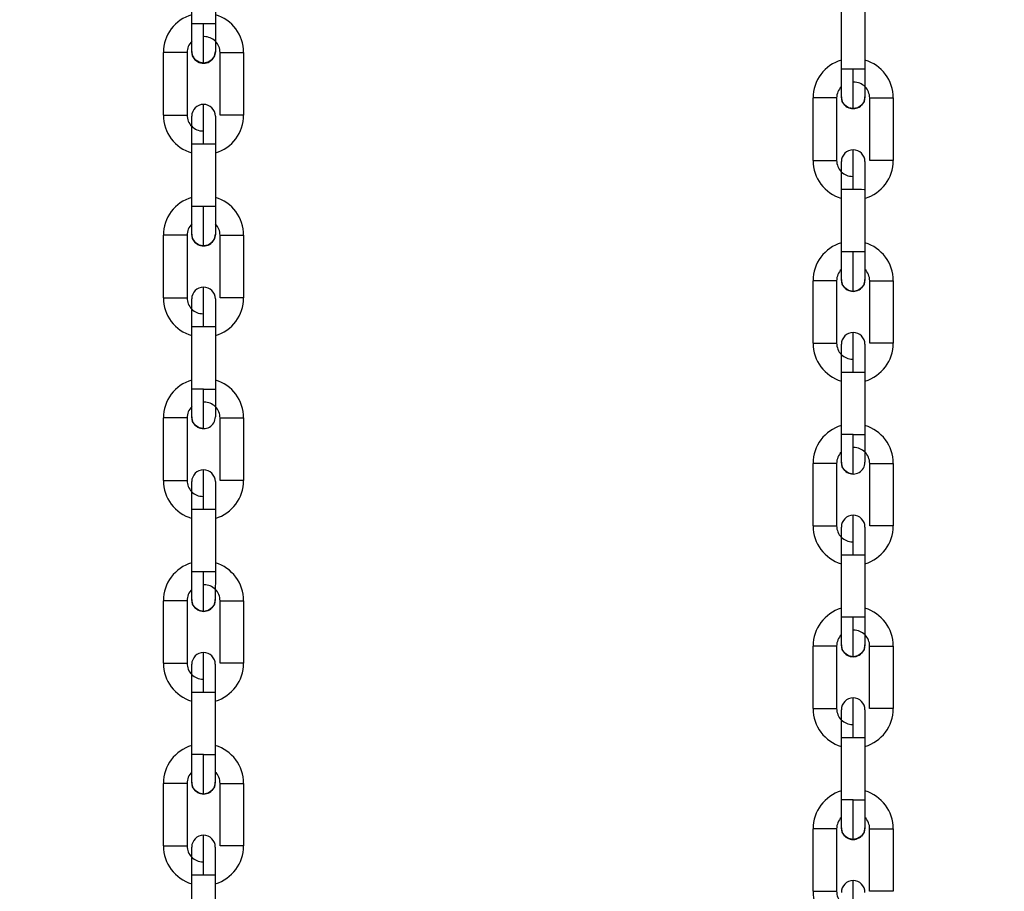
# Model space of a CAD drawing. Header units: inches. Extents: x 170 to 288, y 234 to 248.
# Tile 186 of 256: x 210.687 to 210.906, y 242.211 to 242.405. Entities that reach past the tile are written whole.
import ezdxf

# ---------------------------------------------------------------- set-up
doc = ezdxf.new("R2010")
doc.units = ezdxf.units.IN
doc.header["$LTSCALE"] = 0.25
doc.header["$MEASUREMENT"] = 0
doc.layers.add('ANNOTATIONS', color=1, linetype='Continuous')
doc.layers.add('SLIM E GUIDE MOTOR RH', color=7, linetype='Continuous')
doc.styles.add('ARIAL', font='arial.ttf', dxfattribs={"height": 0.09375})
doc.dimstyles.new('STANDARD$0', dxfattribs={"dimtxt": 0.09375, "dimasz": 0.09375, "dimexe": 0.03125, "dimexo": 0.046875, "dimgap": 0.09, "dimtad": 0, "dimtih": 1, "dimtoh": 1, "dimdec": 4, "dimzin": 0, "dimdsep": 46, "dimtxsty": 'ARIAL', "dimcen": 0.09, "dimadec": 0, "dimazin": 0, "dimtfac": 1, "dimtdec": 4, "dimtofl": 0, "dimtmove": 0, "dimatfit": 1, "dimfxl": 1, "dimtolj": 1, "dimtzin": 0, "dimarcsym": 0})

# ---------------------------------------------------------------- blocks, each defined once
blk = doc.blocks.new('*D40')
at = {"layer": 'ANNOTATIONS', "color": 0, "lineweight": -2, "transparency": 16777216}
for p, q in [((210.0767513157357, 244.1437778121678), (211.7916878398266, 244.1437778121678)), ((211.7604378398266, 244.0500278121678), (211.7604378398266, 242.3590412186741)), ((211.7604378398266, 240.2331944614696), (211.7604378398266, 241.9241810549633)), ((210.4830013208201, 240.1394444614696), (211.7916878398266, 240.1394444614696))]:
    blk.add_line(p, q, dxfattribs=at)
at = {"layer": 'ANNOTATIONS', "color": 0, "transparency": 16777216}
for points in [[(211.7448128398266, 244.0500278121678), (211.7760628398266, 244.0500278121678), (211.7604378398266, 244.1437778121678)], [(211.7448128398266, 240.2331944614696), (211.7760628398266, 240.2331944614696), (211.7604378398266, 240.1394444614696)]]:
    blk.add_solid(points, dxfattribs=at)
at = {"layer": 'defpoints', "color": 0, "transparency": 16777216}
for p in [(210.0298763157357, 244.1437778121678), (211.7604378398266, 244.1437778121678), (210.4361263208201, 240.1394444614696)]:
    blk.add_point(p, dxfattribs=at)
at = {"layer": 'ANNOTATIONS', "color": 0, "transparency": 16777216, "insert": (211.7604378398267, 242.1416111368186), "char_height": 0.09375, "attachment_point": 5, "style": 'ARIAL'}
blk.add_mtext('\\A1;OPENING \\PHEIGHT', dxfattribs=at)

msp = doc.modelspace()

# ---------------------------------------------------------------- linework, layer by layer
at = {"layer": 'SLIM E GUIDE MOTOR RH'}
for p, q in [((210.7256426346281, 242.4039497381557), (210.7256429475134, 242.4178606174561)), ((210.7308923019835, 242.4178604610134), (210.7308919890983, 242.4039497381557)), ((210.8702340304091, 242.3938427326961), (210.8702343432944, 242.4077536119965)), ((210.8754836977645, 242.4077534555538), (210.8754833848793, 242.3938427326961)), ((210.7308919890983, 242.4039497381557), (210.7256426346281, 242.4039497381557)), ((210.7193430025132, 242.383619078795), (210.7193433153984, 242.3975298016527)), ((210.7245926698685, 242.3975298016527), (210.7245923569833, 242.383619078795)), ((210.73194148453, 242.3836189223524), (210.7319417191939, 242.39752964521)), ((210.737191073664, 242.3975294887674), (210.7371908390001, 242.3836187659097)), ((210.8754833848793, 242.3938427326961), (210.8702340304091, 242.3938427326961)), ((210.8639343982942, 242.3735120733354), (210.8639347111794, 242.3874227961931)), ((210.8691840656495, 242.3874227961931), (210.8691837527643, 242.3735120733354)), ((210.876532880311, 242.3735119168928), (210.8765331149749, 242.3874226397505)), ((210.881782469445, 242.3874224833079), (210.8817822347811, 242.3735117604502)), ((210.7193430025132, 242.383619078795), (210.7245923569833, 242.383619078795)), ((210.725641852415, 242.3632884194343), (210.7256420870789, 242.377199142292)), ((210.7256420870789, 242.377199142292), (210.7301226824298, 242.377199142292)), ((210.7308914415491, 242.3771989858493), (210.7308912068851, 242.3632882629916)), ((210.8639343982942, 242.3735120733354), (210.8691837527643, 242.3735120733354)), ((210.870233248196, 242.3531814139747), (210.8702334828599, 242.3670921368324)), ((210.8702334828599, 242.3670921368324), (210.8747140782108, 242.3670921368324)), ((210.8754828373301, 242.3670919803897), (210.8754826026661, 242.353181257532)), ((210.7282664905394, 242.3632884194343), (210.725641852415, 242.3632884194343)), ((210.7193422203, 242.3429577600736), (210.7193424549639, 242.3568684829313)), ((210.724591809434, 242.3568683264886), (210.7245915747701, 242.3429576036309)), ((210.7319406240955, 242.3429574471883), (210.7319409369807, 242.356868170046)), ((210.7319409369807, 242.356868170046), (210.7371902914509, 242.356868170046)), ((210.7371902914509, 242.356868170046), (210.7371899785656, 242.3429572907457)), ((210.8728578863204, 242.3531814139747), (210.870233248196, 242.3531814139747)), ((210.863933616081, 242.332850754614), (210.8639338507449, 242.3467614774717)), ((210.869183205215, 242.346761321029), (210.8691829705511, 242.3328505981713)), ((210.8765320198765, 242.3328504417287), (210.8765323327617, 242.3467611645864)), ((210.8765323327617, 242.3467611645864), (210.8817816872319, 242.3467611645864)), ((210.8817816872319, 242.3467611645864), (210.8817813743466, 242.3328502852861)), ((210.7256409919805, 242.3226269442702), (210.7256413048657, 242.3365376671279)), ((210.7256413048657, 242.3365376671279), (210.7308906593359, 242.3365376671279)), ((210.7308906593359, 242.3365376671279), (210.7308903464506, 242.3226267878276)), ((210.8702323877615, 242.3125199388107), (210.8702327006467, 242.3264306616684)), ((210.8702327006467, 242.3264306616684), (210.8754820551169, 242.3264306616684)), ((210.8754820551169, 242.3264306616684), (210.8754817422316, 242.312519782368)), ((210.7282657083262, 242.3226269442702), (210.7256409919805, 242.3226269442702)), ((210.7282657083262, 242.3226269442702), (210.7308903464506, 242.3226267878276)), ((210.7193413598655, 242.3022962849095), (210.7193416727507, 242.3162070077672)), ((210.7245910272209, 242.3162070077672), (210.7193416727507, 242.3162070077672)), ((210.7245910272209, 242.3162070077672), (210.7245907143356, 242.3022961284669)), ((210.731939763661, 242.3022959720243), (210.7319400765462, 242.3162068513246)), ((210.7371894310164, 242.3162066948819), (210.7371891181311, 242.3022959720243)), ((210.8728571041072, 242.3125199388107), (210.8702323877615, 242.3125199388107)), ((210.8728571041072, 242.3125199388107), (210.8754817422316, 242.312519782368)), ((210.8639327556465, 242.29218927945), (210.8639330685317, 242.3061000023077)), ((210.8691824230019, 242.3061000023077), (210.8639330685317, 242.3061000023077)), ((210.8691824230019, 242.3061000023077), (210.8691821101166, 242.2921891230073)), ((210.876531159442, 242.2921889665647), (210.8765314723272, 242.306099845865)), ((210.8817808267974, 242.3060996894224), (210.8817805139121, 242.2921889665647)), ((210.7371891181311, 242.3022959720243), (210.731939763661, 242.3022959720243)), ((210.7308898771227, 242.298236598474), (210.7308897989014, 242.2970793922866)), ((210.7256402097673, 242.2819656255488), (210.7256404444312, 242.2958763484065)), ((210.7256404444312, 242.2958763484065), (210.7292695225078, 242.2958763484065)), ((210.7308897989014, 242.2958761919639), (210.7308894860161, 242.2819654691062)), ((210.8817805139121, 242.2921889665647), (210.876531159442, 242.2921889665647)), ((210.8754812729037, 242.2881295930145), (210.8754811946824, 242.286972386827)), ((210.8702316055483, 242.2718586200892), (210.8702318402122, 242.2857693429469)), ((210.8702318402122, 242.2857693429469), (210.8738609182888, 242.2857693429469)), ((210.8754811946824, 242.2857691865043), (210.8754808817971, 242.2718584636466)), ((210.7308894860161, 242.2819654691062), (210.7282648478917, 242.2819654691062)), ((210.7193405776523, 242.2616348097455), (210.7193408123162, 242.2755456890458)), ((210.7245901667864, 242.2755455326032), (210.7245898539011, 242.2616348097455)), ((210.7319389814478, 242.2616346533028), (210.7319392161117, 242.2755453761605)), ((210.7371885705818, 242.2755452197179), (210.7371883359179, 242.2616344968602)), ((210.8754808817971, 242.2718584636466), (210.8728562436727, 242.2718584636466)), ((210.8639319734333, 242.2515278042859), (210.8639322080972, 242.2654386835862)), ((210.8691815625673, 242.2654385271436), (210.8691812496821, 242.2515278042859)), ((210.8765303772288, 242.2515276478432), (210.8765306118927, 242.2654383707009)), ((210.8817799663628, 242.2654382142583), (210.8817797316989, 242.2515274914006)), ((210.7256393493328, 242.2413041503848), (210.725639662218, 242.2552148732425)), ((210.725639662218, 242.2552148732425), (210.7308889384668, 242.2552148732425)), ((210.7308889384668, 242.2552148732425), (210.7308887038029, 242.2413039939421)), ((210.8702307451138, 242.2311971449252), (210.870231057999, 242.2451078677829)), ((210.870231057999, 242.2451078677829), (210.8754803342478, 242.2451078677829)), ((210.8754803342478, 242.2451078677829), (210.8754800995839, 242.2311969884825)), ((210.7282639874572, 242.2413041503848), (210.7256393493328, 242.2413041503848)), ((210.7193397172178, 242.220973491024), (210.719340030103, 242.2348842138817)), ((210.7245893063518, 242.2348840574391), (210.7245890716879, 242.2209733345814)), ((210.7319381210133, 242.2209731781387), (210.7319384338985, 242.2348839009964)), ((210.7371877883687, 242.2348839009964), (210.7371874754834, 242.2209731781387)), ((210.8728553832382, 242.2311971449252), (210.8702307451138, 242.2311971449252)), ((210.8639311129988, 242.2108664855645), (210.863931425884, 242.2247772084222)), ((210.8691807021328, 242.2247770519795), (210.8691804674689, 242.2108663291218)), ((210.8765295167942, 242.2108661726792), (210.8765298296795, 242.2247768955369)), ((210.8817791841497, 242.2247768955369), (210.8817788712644, 242.2108661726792)), ((210.7371874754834, 242.2209731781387), (210.7319381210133, 242.2209731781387)), ((210.7256384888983, 242.2006426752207), (210.7256388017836, 242.214553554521)), ((210.7256388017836, 242.214553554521), (210.7282634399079, 242.214553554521)), ((210.7308881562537, 242.2145533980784), (210.7308878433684, 242.2006426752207)), ((210.8817788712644, 242.2108661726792), (210.8765295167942, 242.2108661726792))]:
    msp.add_line(p, q, dxfattribs=at)
at = {"layer": 'SLIM E GUIDE MOTOR RH', "flags": 128}
for points in [[(210.7256425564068, 242.3977816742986), (210.7256425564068, 242.4005230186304), (210.7256426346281, 242.4015893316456), (210.7256426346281, 242.4039497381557)], [(210.7282671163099, 242.3951570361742), (210.7282671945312, 242.3953259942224), (210.7282671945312, 242.3977323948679), (210.7282672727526, 242.3990648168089), (210.7282672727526, 242.4022343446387), (210.7282673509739, 242.4039497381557)], [(210.7308919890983, 242.4039497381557), (210.7308919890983, 242.4015893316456), (210.7308919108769, 242.4005228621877), (210.7308919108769, 242.3977816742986)], [(210.7245926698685, 242.3975298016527), (210.7219679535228, 242.3975298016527), (210.720963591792, 242.3975299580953), (210.7195430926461, 242.3975299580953), (210.7193433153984, 242.3975298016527)], [(210.7282671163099, 242.3951570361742), (210.7272627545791, 242.3953568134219), (210.7264112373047, 242.3959257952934), (210.7258423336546, 242.3967773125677), (210.7256425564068, 242.3977816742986)], [(210.7308919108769, 242.3977816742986), (210.7306920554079, 242.3967771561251), (210.7301230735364, 242.3959256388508), (210.7292715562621, 242.3953568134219), (210.7282671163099, 242.3951570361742)], [(210.7319417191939, 242.39752964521), (210.7355707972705, 242.39752964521), (210.7364223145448, 242.3975294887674), (210.737191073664, 242.3975294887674)], [(210.8702339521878, 242.387674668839), (210.8702339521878, 242.3904160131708), (210.8702340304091, 242.391482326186), (210.8702340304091, 242.3938427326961)], [(210.8728585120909, 242.3850500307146), (210.8728585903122, 242.3852189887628), (210.8728585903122, 242.3876253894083), (210.8728586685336, 242.3889578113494), (210.8728586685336, 242.3921273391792), (210.8728587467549, 242.3938427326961)], [(210.8754833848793, 242.3938427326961), (210.8754833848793, 242.391482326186), (210.8754833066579, 242.3904158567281), (210.8754833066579, 242.387674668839)], [(210.8691840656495, 242.3874227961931), (210.8665593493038, 242.3874227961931), (210.8655549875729, 242.3874229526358), (210.8641344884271, 242.3874229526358), (210.8639347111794, 242.3874227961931)], [(210.8728585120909, 242.3850500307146), (210.8718541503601, 242.3852498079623), (210.8710026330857, 242.3858187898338), (210.8704337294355, 242.3866703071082), (210.8702339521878, 242.387674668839)], [(210.8754833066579, 242.387674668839), (210.8752834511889, 242.3866701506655), (210.8747144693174, 242.3858186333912), (210.8738629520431, 242.3852498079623), (210.8728585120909, 242.3850500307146)], [(210.8765331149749, 242.3874226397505), (210.8801621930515, 242.3874226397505), (210.8810137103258, 242.3874224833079), (210.881782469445, 242.3874224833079)], [(210.7282668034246, 242.377199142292), (210.7282668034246, 242.3789145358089), (210.728266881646, 242.380563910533), (210.728266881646, 242.3834164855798), (210.7282669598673, 242.3845098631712), (210.7282669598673, 242.3859916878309)], [(210.7256420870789, 242.377199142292), (210.7256421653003, 242.3784024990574), (210.7256421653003, 242.3806258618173), (210.7256422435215, 242.381560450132), (210.7256422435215, 242.3833670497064)], [(210.7308915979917, 242.3833668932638), (210.7308915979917, 242.3823274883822), (210.7308915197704, 242.381560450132), (210.7308915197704, 242.3784023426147), (210.7308914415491, 242.3771989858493)], [(210.7371908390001, 242.3836187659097), (210.7355705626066, 242.3836187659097), (210.7345661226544, 242.3836189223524), (210.73194148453, 242.3836189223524)], [(210.7256421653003, 242.3806257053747), (210.7256422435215, 242.381560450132)], [(210.7301226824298, 242.377199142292), (210.7306916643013, 242.3771989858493), (210.7308914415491, 242.3771989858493)], [(210.8728581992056, 242.3670921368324), (210.8728581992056, 242.3688075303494), (210.872858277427, 242.3704569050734), (210.872858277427, 242.3733094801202), (210.8728583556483, 242.3744028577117), (210.8728583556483, 242.3758846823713)], [(210.8702335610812, 242.3682953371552), (210.8702335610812, 242.3705186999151), (210.8702336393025, 242.3714534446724), (210.8702336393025, 242.3732600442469)], [(210.8754829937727, 242.3732598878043), (210.8754829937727, 242.37222032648), (210.8754829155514, 242.3714532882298), (210.8754829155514, 242.3682951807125), (210.8754828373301, 242.3670918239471)], [(210.8817822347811, 242.3735117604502), (210.8801619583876, 242.3735117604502), (210.8791575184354, 242.3735119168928), (210.876532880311, 242.3735119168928)], [(210.8702335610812, 242.3705188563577), (210.8702336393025, 242.3714534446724)], [(210.8702334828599, 242.3670921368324), (210.8702335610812, 242.3682954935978)], [(210.8747140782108, 242.3670921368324), (210.8752830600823, 242.3670919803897), (210.8754828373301, 242.3670919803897)], [(210.7256416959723, 242.3571203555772), (210.7256416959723, 242.3581599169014), (210.7256417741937, 242.3589269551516), (210.7256417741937, 242.3620850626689), (210.725641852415, 242.3632884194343)], [(210.7282663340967, 242.3544955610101), (210.7282663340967, 242.3559775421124), (210.728266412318, 242.3570709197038), (210.728266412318, 242.3599234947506), (210.7282664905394, 242.3615730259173), (210.7282664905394, 242.3632884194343)], [(210.7308912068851, 242.3632882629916), (210.7292709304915, 242.3632882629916), (210.7282664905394, 242.3632884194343)], [(210.7308912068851, 242.3632882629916), (210.7308911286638, 242.3620849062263), (210.7308911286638, 242.3598615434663), (210.7308910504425, 242.358926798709), (210.7308910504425, 242.3571201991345)], [(210.724591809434, 242.3568683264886), (210.7238230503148, 242.3568683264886), (210.7229716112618, 242.3568684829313), (210.7193424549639, 242.3568684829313)], [(210.7282663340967, 242.3544955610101), (210.7272618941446, 242.3546953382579), (210.7264104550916, 242.3552643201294), (210.72584147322, 242.3561158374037), (210.7256416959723, 242.3571203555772)], [(210.7308910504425, 242.3571201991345), (210.7306912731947, 242.3561158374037), (210.7301222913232, 242.3552643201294), (210.7292707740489, 242.3546953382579), (210.7282663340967, 242.3544955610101)], [(210.8702330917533, 242.3470133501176), (210.8702330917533, 242.3480529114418), (210.8702331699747, 242.3488199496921), (210.8702331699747, 242.3519780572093), (210.870233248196, 242.3531814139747)], [(210.8728577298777, 242.3443885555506), (210.8728577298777, 242.3458705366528), (210.872857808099, 242.3469639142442), (210.872857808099, 242.349816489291), (210.8728578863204, 242.3514660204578), (210.8728578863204, 242.3531814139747)], [(210.8754826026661, 242.353181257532), (210.8738623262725, 242.353181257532), (210.8728578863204, 242.3531814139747)], [(210.8754826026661, 242.353181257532), (210.8754825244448, 242.3519779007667), (210.8754825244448, 242.3497545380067), (210.8754824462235, 242.3488197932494), (210.8754824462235, 242.3470131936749)], [(210.8728577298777, 242.3443885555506), (210.8718532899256, 242.3445883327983), (210.8710018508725, 242.3451573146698), (210.870432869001, 242.3460088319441), (210.8702330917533, 242.3470133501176)], [(210.8754824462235, 242.3470131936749), (210.8752826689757, 242.3460088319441), (210.8747136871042, 242.3451573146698), (210.8738621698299, 242.3445883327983), (210.8728577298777, 242.3443885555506)], [(210.7282659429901, 242.3365376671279), (210.7282660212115, 242.3382530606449), (210.7282660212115, 242.3414225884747), (210.7282660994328, 242.3427550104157), (210.7282660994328, 242.3453302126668)], [(210.869183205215, 242.346761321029), (210.8684144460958, 242.346761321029), (210.8675630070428, 242.3467614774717), (210.8639338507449, 242.3467614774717)], [(210.7193422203, 242.3429577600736), (210.7219668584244, 242.3429577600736), (210.7229712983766, 242.3429576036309), (210.7245915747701, 242.3429576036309)], [(210.7256413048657, 242.3365375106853), (210.7256413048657, 242.3388979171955), (210.7256413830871, 242.3399642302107), (210.7256413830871, 242.3427055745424)], [(210.7308907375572, 242.3427055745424), (210.7308907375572, 242.3399643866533)], [(210.7371899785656, 242.3429572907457), (210.7369902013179, 242.3429572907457), (210.7364212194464, 242.3429574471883), (210.7319406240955, 242.3429574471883)], [(210.7308907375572, 242.3399642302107), (210.7308906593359, 242.3388977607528), (210.7308906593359, 242.3365373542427)], [(210.8728573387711, 242.3264306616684), (210.8728574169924, 242.3281460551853), (210.8728574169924, 242.3313155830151), (210.8728574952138, 242.3326480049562), (210.8728574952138, 242.3352232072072)], [(210.863933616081, 242.332850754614), (210.8665582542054, 242.332850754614), (210.8675626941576, 242.3328505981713), (210.8691829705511, 242.3328505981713)], [(210.8702327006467, 242.3264305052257), (210.8702327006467, 242.3287909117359), (210.8702327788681, 242.3298572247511), (210.8702327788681, 242.3325985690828)], [(210.8754821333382, 242.3325985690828), (210.8754821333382, 242.3298572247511), (210.8754820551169, 242.3287907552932), (210.8754820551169, 242.3264303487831)], [(210.8817813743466, 242.3328502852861), (210.8815815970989, 242.3328502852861), (210.8810126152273, 242.3328504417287), (210.8765320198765, 242.3328504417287)], [(210.7256409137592, 242.3164588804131), (210.7256409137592, 242.3192002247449), (210.7256409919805, 242.3202665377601), (210.7256409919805, 242.3226269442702)], [(210.7282654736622, 242.3138342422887), (210.7282654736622, 242.3145035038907), (210.7282655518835, 242.3153160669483), (210.7282655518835, 242.3177420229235), (210.7282656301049, 242.3192621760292), (210.7282656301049, 242.3209115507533), (210.7282657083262, 242.3226269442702)], [(210.7308903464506, 242.3226267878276), (210.7308903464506, 242.3214235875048), (210.7308902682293, 242.3202665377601), (210.7308902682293, 242.3174982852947), (210.730890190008, 242.3169283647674), (210.730890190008, 242.3164587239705)], [(210.7282654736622, 242.3138342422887), (210.7272611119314, 242.3140340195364), (210.726409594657, 242.314603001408), (210.7258406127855, 242.3154545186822), (210.7256409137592, 242.3164588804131)], [(210.7319400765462, 242.3162068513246), (210.734564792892, 242.3162068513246), (210.7355691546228, 242.3162066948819), (210.7371894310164, 242.3162066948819)], [(210.8702323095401, 242.3063518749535), (210.8702323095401, 242.3090932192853), (210.8702323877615, 242.3101595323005), (210.8702323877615, 242.3125199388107)], [(210.8728568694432, 242.3037272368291), (210.8728568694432, 242.3043964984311), (210.8728569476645, 242.3052090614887), (210.8728569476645, 242.3076350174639), (210.8728570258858, 242.3091551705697), (210.8728570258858, 242.3108045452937), (210.8728571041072, 242.3125199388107)], [(210.8754817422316, 242.312519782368), (210.8754817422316, 242.3113165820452), (210.8754816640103, 242.3101595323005), (210.8754816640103, 242.3073912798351), (210.8754815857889, 242.3068213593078), (210.8754815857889, 242.3063517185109)], [(210.8728568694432, 242.3037272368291), (210.8718525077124, 242.3039270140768), (210.871000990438, 242.3044959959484), (210.8704320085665, 242.3053475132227), (210.8702323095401, 242.3063518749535)], [(210.8765314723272, 242.306099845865), (210.879156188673, 242.306099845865), (210.8801605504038, 242.3060996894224), (210.8817808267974, 242.3060996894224)], [(210.7282651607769, 242.2958763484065), (210.7282651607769, 242.2992411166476), (210.7282652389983, 242.3007612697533), (210.7282652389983, 242.3031870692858), (210.7282653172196, 242.3039996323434), (210.7282653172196, 242.3046688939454)], [(210.7193413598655, 242.3022962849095), (210.7243909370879, 242.3022962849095), (210.7245907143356, 242.3022961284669)], [(210.7256405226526, 242.2982364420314), (210.7256405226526, 242.3010046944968), (210.7256406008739, 242.3015746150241), (210.7256406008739, 242.302044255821)], [(210.7256405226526, 242.3010046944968), (210.7256406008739, 242.3015747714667)], [(210.730889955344, 242.3019255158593), (210.7308898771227, 242.3015746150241), (210.7308898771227, 242.2982364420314)], [(210.730889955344, 242.3020440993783), (210.730889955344, 242.3019255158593)], [(210.7256404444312, 242.2970793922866), (210.7256405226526, 242.298236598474)], [(210.7256404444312, 242.2958763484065), (210.7256404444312, 242.2970795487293)], [(210.7308897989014, 242.2970795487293), (210.7308897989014, 242.2958761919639)], [(210.7292695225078, 242.2958763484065), (210.7301210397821, 242.2958761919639), (210.7308897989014, 242.2958761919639)], [(210.8728565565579, 242.2857693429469), (210.8728565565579, 242.289134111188), (210.8728566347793, 242.2906542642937), (210.8728566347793, 242.2930800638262), (210.8728567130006, 242.2938926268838), (210.8728567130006, 242.2945618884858)], [(210.8639327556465, 242.29218927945), (210.8689823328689, 242.29218927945), (210.8691821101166, 242.2921891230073)], [(210.8702319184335, 242.2881294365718), (210.8702319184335, 242.2908976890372), (210.8702319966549, 242.2914676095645), (210.8702319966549, 242.2919372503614)], [(210.8702319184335, 242.2908976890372), (210.8702319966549, 242.2914677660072)], [(210.875481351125, 242.2919370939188), (210.875481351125, 242.2918185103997), (210.8754812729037, 242.2914676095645)], [(210.8754812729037, 242.2914676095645), (210.8754812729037, 242.2881294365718)], [(210.8702318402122, 242.286972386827), (210.8702319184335, 242.2881295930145)], [(210.8702318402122, 242.2857693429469), (210.8702318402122, 242.2869725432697)], [(210.8738609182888, 242.2857693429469), (210.8747124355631, 242.2857691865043), (210.8754811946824, 242.2857691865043)], [(210.8754811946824, 242.2869725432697), (210.8754811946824, 242.2857691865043)], [(210.7256400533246, 242.2757974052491), (210.7256400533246, 242.2776041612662), (210.725640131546, 242.2785387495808), (210.725640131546, 242.2807622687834), (210.7256402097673, 242.2819656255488)], [(210.7282648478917, 242.2819654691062), (210.7272604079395, 242.2819656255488), (210.7256402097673, 242.2819656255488)], [(210.7282646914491, 242.2731727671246), (210.7282646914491, 242.2757481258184), (210.7282647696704, 242.2770805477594), (210.7282647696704, 242.2802502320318), (210.7282648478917, 242.2819654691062)], [(210.7308894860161, 242.2819654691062), (210.7308894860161, 242.279605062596), (210.7308894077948, 242.2785387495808), (210.7308894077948, 242.2757974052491)], [(210.7245901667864, 242.2755455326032), (210.7229698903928, 242.2755455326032), (210.721965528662, 242.2755456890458), (210.7193408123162, 242.2755456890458)], [(210.7282646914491, 242.2731727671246), (210.7272602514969, 242.2733725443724), (210.7264087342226, 242.2739415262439), (210.7258398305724, 242.2747930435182), (210.7256400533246, 242.2757974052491)], [(210.7308894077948, 242.2757974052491), (210.7306895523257, 242.2747928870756), (210.7301205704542, 242.2739415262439), (210.7292690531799, 242.2733725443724), (210.7282646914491, 242.2731727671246)], [(210.7319392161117, 242.2755453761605), (210.7369887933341, 242.2755453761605), (210.7371885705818, 242.2755452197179)], [(210.8702314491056, 242.2656903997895), (210.8702314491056, 242.2674971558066), (210.870231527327, 242.2684317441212), (210.870231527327, 242.2706552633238), (210.8702316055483, 242.2718586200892)], [(210.8728562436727, 242.2718584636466), (210.8718518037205, 242.2718586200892), (210.8702316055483, 242.2718586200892)], [(210.87285608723, 242.2630657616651), (210.87285608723, 242.2656411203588), (210.8728561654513, 242.2669735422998), (210.8728561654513, 242.2701432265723), (210.8728562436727, 242.2718584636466)], [(210.8754808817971, 242.2718584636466), (210.8754808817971, 242.2694980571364), (210.8754808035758, 242.2684317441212), (210.8754808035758, 242.2656903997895)], [(210.7282643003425, 242.2552148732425), (210.7282643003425, 242.2569302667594), (210.7282643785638, 242.2585796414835), (210.7282643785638, 242.2600997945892), (210.7282644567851, 242.2614322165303), (210.7282644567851, 242.2640074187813)], [(210.8691815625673, 242.2654385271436), (210.8675612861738, 242.2654385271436), (210.866556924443, 242.2654386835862), (210.8639322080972, 242.2654386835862)], [(210.87285608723, 242.2630657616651), (210.8718516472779, 242.2632655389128), (210.8710001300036, 242.2638345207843), (210.8704312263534, 242.2646860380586), (210.8702314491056, 242.2656903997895)], [(210.8754808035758, 242.2656903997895), (210.8752809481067, 242.264685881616), (210.8747119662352, 242.2638345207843), (210.8738604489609, 242.2632655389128), (210.87285608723, 242.2630657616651)], [(210.8765306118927, 242.2654383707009), (210.8815801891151, 242.2654383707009), (210.8817799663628, 242.2654382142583)], [(210.7193405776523, 242.2616348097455), (210.7195403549, 242.2616349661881), (210.7201092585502, 242.2616349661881), (210.7209607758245, 242.2616348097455), (210.7245898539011, 242.2616348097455)], [(210.725639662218, 242.2586414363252), (210.7256397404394, 242.2595761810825), (210.7256397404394, 242.2613827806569)], [(210.7308890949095, 242.2613826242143), (210.7308890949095, 242.2595761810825), (210.7308890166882, 242.2586414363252), (210.7308890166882, 242.2564180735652), (210.7308889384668, 242.2552148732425)], [(210.7371883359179, 242.2616344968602), (210.7364195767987, 242.2616344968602), (210.7355680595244, 242.2616346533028), (210.7319389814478, 242.2616346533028)], [(210.725639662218, 242.2552148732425), (210.725639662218, 242.2586415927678)], [(210.8728556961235, 242.2451078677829), (210.8728556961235, 242.2468232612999), (210.8728557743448, 242.2484726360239), (210.8728557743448, 242.2499927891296), (210.8728558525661, 242.2513252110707), (210.8728558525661, 242.2539004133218)], [(210.8639319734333, 242.2515278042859), (210.864131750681, 242.2515279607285), (210.8647006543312, 242.2515279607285), (210.8655521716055, 242.2515278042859), (210.8691812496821, 242.2515278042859)], [(210.8702311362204, 242.2494693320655), (210.8702311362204, 242.2512757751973)], [(210.8754804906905, 242.2512756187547), (210.8754804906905, 242.2494691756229), (210.8754804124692, 242.2485344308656), (210.8754804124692, 242.2463110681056), (210.8754803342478, 242.2451078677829)], [(210.8817797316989, 242.2515274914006), (210.8810109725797, 242.2515274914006), (210.8801594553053, 242.2515276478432), (210.8765303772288, 242.2515276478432)], [(210.870231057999, 242.2485344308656), (210.8702311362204, 242.2494691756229)], [(210.870231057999, 242.2451078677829), (210.870231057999, 242.2485345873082)], [(210.7256391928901, 242.2351360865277), (210.7256391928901, 242.2356055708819), (210.7256392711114, 242.2361756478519), (210.7256392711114, 242.2389437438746), (210.7256393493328, 242.2401007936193), (210.7256393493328, 242.2413041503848)], [(210.7282638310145, 242.2325112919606), (210.7282638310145, 242.2339932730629), (210.7282639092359, 242.2350868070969), (210.7282639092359, 242.2379393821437), (210.7282639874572, 242.2395887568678), (210.7282639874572, 242.2413041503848)], [(210.7308887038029, 242.2413039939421), (210.7308886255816, 242.2401007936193), (210.7308886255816, 242.2369425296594), (210.7308885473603, 242.2361754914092), (210.7308885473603, 242.235135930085)], [(210.7282638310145, 242.2325112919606), (210.7272593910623, 242.2327112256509), (210.7264079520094, 242.2332800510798), (210.7258389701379, 242.2341315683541), (210.7256391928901, 242.2351360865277)], [(210.7308885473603, 242.235135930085), (210.7306887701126, 242.2341315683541), (210.730119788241, 242.2332800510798), (210.7292682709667, 242.2327110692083), (210.7282638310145, 242.2325112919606)], [(210.7245893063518, 242.2348840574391), (210.7243895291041, 242.2348842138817), (210.719340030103, 242.2348842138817)], [(210.7319384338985, 242.2348839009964), (210.7321382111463, 242.2348840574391), (210.7327071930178, 242.2348840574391), (210.7335587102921, 242.2348839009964), (210.7371877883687, 242.2348839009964)], [(210.8702305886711, 242.2250290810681), (210.8702305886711, 242.2254985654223), (210.8702306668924, 242.2260686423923), (210.8702306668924, 242.228836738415), (210.8702307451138, 242.2299937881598), (210.8702307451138, 242.2311971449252)], [(210.8728552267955, 242.222404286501), (210.8728552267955, 242.2238862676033), (210.8728553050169, 242.2249798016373), (210.8728553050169, 242.2278323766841), (210.8728553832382, 242.2294817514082), (210.8728553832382, 242.2311971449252)], [(210.8754800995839, 242.2311969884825), (210.8754800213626, 242.2299937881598), (210.8754800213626, 242.2268355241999), (210.8754799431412, 242.2260684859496), (210.8754799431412, 242.2250289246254)], [(210.8691807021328, 242.2247770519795), (210.8689809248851, 242.2247772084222), (210.863931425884, 242.2247772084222)], [(210.8728552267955, 242.222404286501), (210.8718507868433, 242.2226042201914), (210.8709993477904, 242.2231730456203), (210.8704303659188, 242.2240245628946), (210.8702305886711, 242.2250290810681)], [(210.8754799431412, 242.2250289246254), (210.8752801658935, 242.2240245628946), (210.874711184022, 242.2231730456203), (210.8738596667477, 242.2226040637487), (210.8728552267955, 242.222404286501)], [(210.8765298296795, 242.2247768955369), (210.8767296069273, 242.2247770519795), (210.8772985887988, 242.2247770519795), (210.8781501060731, 242.2247768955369), (210.8817791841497, 242.2247768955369)], [(210.7282634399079, 242.214553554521), (210.7282635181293, 242.2162687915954), (210.7282635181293, 242.217918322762), (210.7282635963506, 242.2194383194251), (210.7282635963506, 242.2226766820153), (210.7282636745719, 242.2231771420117), (210.7282636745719, 242.2233459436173)], [(210.7193397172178, 242.220973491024), (210.7229687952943, 242.220973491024), (210.7238203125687, 242.2209733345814), (210.7245890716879, 242.2209733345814)], [(210.7256388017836, 242.2145532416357), (210.7256388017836, 242.2157565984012), (210.7256388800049, 242.2169136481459), (210.7256388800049, 242.2206028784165), (210.7256389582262, 242.2207213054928)], [(210.730888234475, 242.2207213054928), (210.730888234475, 242.2179801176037), (210.7308881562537, 242.2169138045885), (210.7308881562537, 242.2145533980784)], [(210.7282634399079, 242.214553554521), (210.7292678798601, 242.2145533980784), (210.7308881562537, 242.2145533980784)], [(210.8728548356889, 242.2044465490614), (210.8728549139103, 242.2061617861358), (210.8728549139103, 242.2078113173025), (210.8728549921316, 242.2093313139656), (210.8728549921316, 242.2125696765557), (210.8728550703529, 242.2130701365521), (210.8728550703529, 242.2132389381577)], [(210.8639311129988, 242.2108664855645), (210.8675601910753, 242.2108664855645), (210.8684117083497, 242.2108663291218), (210.8691804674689, 242.2108663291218)]]:
    msp.add_lwpolyline(points, dxfattribs=at)
at = {"layer": 'SLIM E GUIDE MOTOR RH'}
for centre, radius, start, end in [((210.7281359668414, 242.3975295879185), 0.00879265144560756, 106.4727034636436, 179.9985925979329), ((210.7283984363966, 242.3975296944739), 0.008792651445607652, 359.9988299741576, 73.52471910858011), ((210.728135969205, 242.3975296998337), 0.003543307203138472, 134.7237412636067, 179.9988299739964), ((210.7283984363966, 242.3975296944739), 0.003543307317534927, 359.9988299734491, 89.99882997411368), ((210.7282672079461, 242.3977816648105), 0.002624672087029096, 179.9988299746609, 359.9988364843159), ((210.8727273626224, 242.3874225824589), 0.00879265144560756, 106.4727034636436, 179.9985925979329), ((210.8729898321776, 242.3874226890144), 0.008792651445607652, 359.9988299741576, 73.52471910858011), ((210.8729898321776, 242.3874226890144), 0.003543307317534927, 359.9988299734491, 89.99882997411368), ((210.872727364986, 242.3874226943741), 0.003543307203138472, 134.7237412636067, 179.9988299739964), ((210.8728586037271, 242.3876746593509), 0.002624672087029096, 179.9988299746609, 359.9988364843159), ((210.7282669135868, 242.3833669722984), 0.002624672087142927, 359.979854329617, 179.9798341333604), ((210.7281356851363, 242.3836189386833), 0.008792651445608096, 179.9988299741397, 253.5247190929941), ((210.7281356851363, 242.3836189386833), 0.003543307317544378, 179.9988299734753, 269.9988299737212), ((210.7283981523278, 242.3836189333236), 0.00879265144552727, 286.4729408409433, 359.9988299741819), ((210.8728583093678, 242.3732599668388), 0.002624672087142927, 359.979854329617, 179.9798341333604), ((210.8727270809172, 242.3735119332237), 0.008792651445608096, 179.9988299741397, 253.5247190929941), ((210.8727270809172, 242.3735119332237), 0.003543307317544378, 179.9988299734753, 269.9988299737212), ((210.8729895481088, 242.373511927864), 0.00879265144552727, 286.4729408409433, 359.9988299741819), ((210.7281351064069, 242.3568682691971), 0.00879265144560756, 106.4727034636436, 179.9985925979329), ((210.7283976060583, 242.3568682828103), 0.00879265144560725, 359.9988299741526, 73.5247191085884), ((210.7281351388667, 242.35686828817), 0.003543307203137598, 134.723741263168, 179.9988299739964), ((210.7283976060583, 242.3568682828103), 0.00354330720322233, 359.9988299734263, 45.27410925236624), ((210.7282663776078, 242.3571202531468), 0.002624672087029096, 179.9988299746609, 359.9988364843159), ((210.8727265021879, 242.3467612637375), 0.00879265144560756, 106.4727034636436, 179.9985925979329), ((210.8729890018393, 242.3467612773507), 0.00879265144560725, 359.9988299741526, 73.5247191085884), ((210.8727265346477, 242.3467612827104), 0.003543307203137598, 134.723741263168, 179.9988299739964), ((210.8729890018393, 242.3467612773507), 0.00354330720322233, 359.9988299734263, 45.27410925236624), ((210.8728577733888, 242.3470132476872), 0.002624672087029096, 179.9988299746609, 359.9988364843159), ((210.7282660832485, 242.3427055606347), 0.002624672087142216, 359.979854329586, 179.9798341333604), ((210.728134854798, 242.3429575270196), 0.008792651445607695, 179.9988299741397, 253.5247190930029), ((210.728134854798, 242.3429575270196), 0.003543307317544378, 179.9988299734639, 269.9988299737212), ((210.7283973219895, 242.3429575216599), 0.00879265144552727, 286.4729408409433, 359.9988299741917), ((210.8728574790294, 242.3325985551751), 0.002624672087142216, 359.979854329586, 179.9798341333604), ((210.8727262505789, 242.33285052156), 0.008792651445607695, 179.9988299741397, 253.5247190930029), ((210.8727262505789, 242.33285052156), 0.003543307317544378, 179.9988299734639, 269.9988299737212), ((210.8729887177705, 242.3328505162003), 0.00879265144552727, 286.4729408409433, 359.9988299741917), ((210.7281343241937, 242.316206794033), 0.00879265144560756, 106.4727034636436, 179.9985925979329), ((210.72839677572, 242.3162068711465), 0.00879265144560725, 359.9988299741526, 73.5247191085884), ((210.7281343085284, 242.3162068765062), 0.003543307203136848, 134.7237412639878, 179.998829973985), ((210.72839677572, 242.3162068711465), 0.003543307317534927, 359.9988299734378, 89.99882997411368), ((210.7282655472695, 242.3164588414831), 0.002624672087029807, 179.9988299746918, 359.9994094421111), ((210.8727257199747, 242.3060997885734), 0.00879265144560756, 106.4727034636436, 179.9985925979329), ((210.872988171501, 242.3060998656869), 0.00879265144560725, 359.9988299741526, 73.5247191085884), ((210.872988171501, 242.3060998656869), 0.003543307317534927, 359.9988299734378, 89.99882997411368), ((210.8727257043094, 242.3060998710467), 0.003543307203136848, 134.7237412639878, 179.998829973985), ((210.8728569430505, 242.3063518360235), 0.002624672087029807, 179.9988299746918, 359.9994094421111), ((210.7282652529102, 242.302044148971), 0.002624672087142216, 359.979854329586, 179.9798341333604), ((210.7281340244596, 242.3022961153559), 0.008792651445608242, 179.9988299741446, 253.524719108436), ((210.7281340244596, 242.3022961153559), 0.003543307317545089, 179.9988299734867, 269.9988299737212), ((210.7283964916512, 242.3022961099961), 0.008792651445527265, 286.4729408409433, 359.9988299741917), ((210.8728566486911, 242.2919371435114), 0.002624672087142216, 359.979854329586, 179.9798341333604), ((210.8727254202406, 242.2921891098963), 0.008792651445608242, 179.9988299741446, 253.524719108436), ((210.8727254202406, 242.2921891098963), 0.003543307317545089, 179.9988299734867, 269.9988299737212), ((210.8729878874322, 242.2921891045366), 0.008792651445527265, 286.4729408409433, 359.9988299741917), ((210.7281334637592, 242.2755454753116), 0.00879265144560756, 106.4727034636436, 179.9985925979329), ((210.7283959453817, 242.2755454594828), 0.00879265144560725, 359.9988299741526, 73.5247191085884), ((210.7283959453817, 242.2755454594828), 0.003543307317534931, 359.9988299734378, 89.99882997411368), ((210.7281334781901, 242.2755454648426), 0.003543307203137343, 134.7237412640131, 179.9988299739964), ((210.7282647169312, 242.2757974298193), 0.002624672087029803, 179.9988299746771, 359.9988364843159), ((210.8727248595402, 242.265438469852), 0.00879265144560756, 106.4727034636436, 179.9985925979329), ((210.8729873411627, 242.2654384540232), 0.00879265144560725, 359.9988299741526, 73.5247191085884), ((210.8727248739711, 242.265438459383), 0.003543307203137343, 134.7237412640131, 179.9988299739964), ((210.8729873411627, 242.2654384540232), 0.003543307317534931, 359.9988299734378, 89.99882997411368), ((210.7282644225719, 242.2613827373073), 0.002624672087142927, 359.9798543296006, 179.9798341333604), ((210.8728561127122, 242.2656904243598), 0.002624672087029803, 179.9988299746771, 359.9988364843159), ((210.7281331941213, 242.2616347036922), 0.008792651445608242, 179.9988299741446, 253.524719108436), ((210.7281331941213, 242.2616347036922), 0.003543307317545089, 179.9988299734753, 269.9988299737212), ((210.7283956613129, 242.2616346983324), 0.008792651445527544, 286.4729408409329, 359.9988299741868), ((210.8728558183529, 242.2512757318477), 0.002624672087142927, 359.9798543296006, 179.9798341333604), ((210.8727245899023, 242.2515276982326), 0.008792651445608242, 179.9988299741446, 253.524719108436), ((210.8727245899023, 242.2515276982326), 0.003543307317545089, 179.9988299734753, 269.9988299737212), ((210.8729870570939, 242.2515276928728), 0.008792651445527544, 286.4729408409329, 359.9988299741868), ((210.7281326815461, 242.2348840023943), 0.00879265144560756, 106.4727034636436, 179.9985925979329), ((210.7283951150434, 242.2348840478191), 0.00879265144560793, 359.9988299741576, 73.52471910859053), ((210.7295823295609, 242.3416994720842), 0.1004039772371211, 269.247663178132, 270.7455067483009), ((210.7281326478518, 242.2348840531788), 0.003543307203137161, 134.7237412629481, 179.9988299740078), ((210.7283951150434, 242.2348840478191), 0.003543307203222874, 359.9988299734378, 45.27435754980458), ((210.7282638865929, 242.2351360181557), 0.002624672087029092, 179.9988299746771, 359.9988364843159), ((210.8727240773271, 242.2247769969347), 0.00879265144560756, 106.4727034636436, 179.9985925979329), ((210.8729865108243, 242.2247770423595), 0.00879265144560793, 359.9988299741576, 73.52471910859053), ((210.8741737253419, 242.3315924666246), 0.1004039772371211, 269.247663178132, 270.7455067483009), ((210.8727240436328, 242.2247770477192), 0.003543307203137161, 134.7237412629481, 179.9988299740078), ((210.8729865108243, 242.2247770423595), 0.003543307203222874, 359.9988299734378, 45.27435754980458), ((210.8728552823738, 242.2250290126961), 0.002624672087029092, 179.9988299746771, 359.9988364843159), ((210.7282635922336, 242.2207213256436), 0.002624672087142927, 359.9798543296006, 179.9798341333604), ((210.728132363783, 242.2209732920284), 0.008792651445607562, 179.9988299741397, 253.5247191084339), ((210.728132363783, 242.2209732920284), 0.003543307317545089, 179.9988299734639, 269.9988299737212), ((210.7283948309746, 242.2209732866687), 0.008792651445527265, 286.4729408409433, 359.9988299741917), ((210.8728549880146, 242.210614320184), 0.002624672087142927, 359.9798543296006, 179.9798341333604), ((210.872723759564, 242.2108662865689), 0.008792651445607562, 179.9988299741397, 253.5247191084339), ((210.872723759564, 242.2108662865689), 0.003543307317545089, 179.9988299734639, 269.9988299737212)]:
    msp.add_arc(centre, radius, start, end, dxfattribs=at)

# ---------------------------------------------------------------- dimensions: what is measured, and where the dimension line sits
at = {"layer": 'ANNOTATIONS'}
dim = msp.add_linear_dim(base=(211.7604378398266, 244.1437778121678), p1=(210.43612632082, 240.1394444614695), p2=(210.0298763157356, 244.1437778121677), angle=90, text='OPENING \\PHEIGHT', dimstyle='STANDARD$0', dxfattribs=at)
dim.commit()
dim.dimension.update_dxf_attribs({"geometry": '*D40', "text_midpoint": (211.7604378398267, 242.1416111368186)})

doc.saveas('drawing.dxf')
